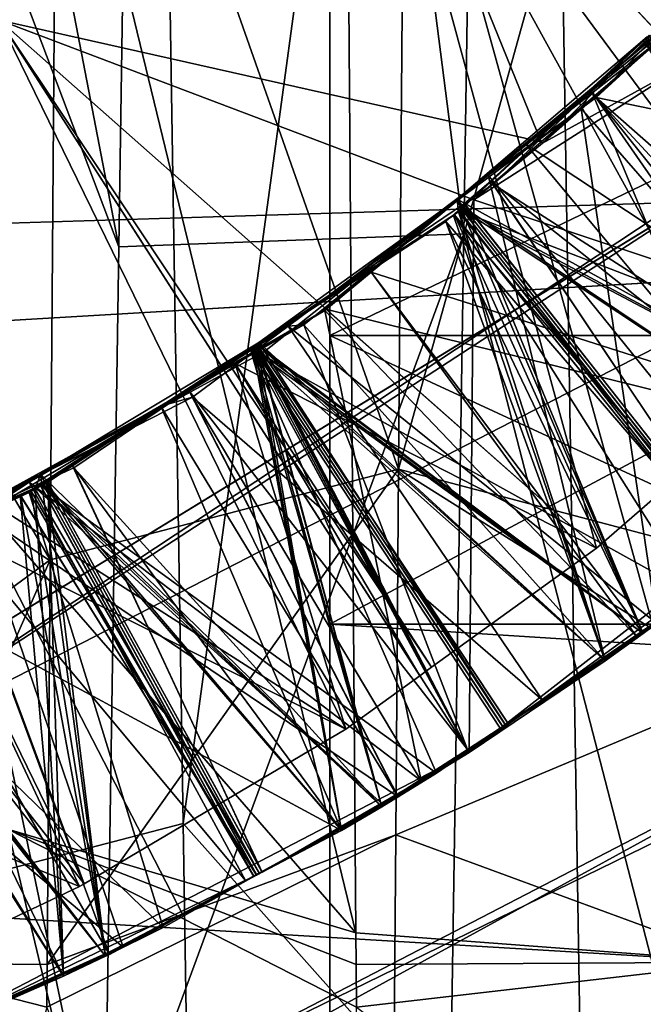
# Model space of a CAD drawing. Extents: x 0 to 200, y 18 to 95.
# Tile 146 of 256: x 73.822 to 74.18, y 45.399 to 45.965. Entities that reach past the tile are written whole.
import ezdxf

# ---------------------------------------------------------------- set-up
doc = ezdxf.new("R2010")
doc.units = 0

msp = doc.modelspace()

# ---------------------------------------------------------------- linework, layer by layer
for points in [[(72.999992, 48.667015, 259.75), (74.24707, 46.507015, 259.75), (72.999992, 45.787018, 259.75)], [(74.025002, 48.322166, 262.75), (73.810005, 48.489506, 262.75), (73.037193, 45.727478, 262.75)], [(74.206192, 48.118694, 262.75), (74.025002, 48.322166, 262.75), (73.037193, 45.727478, 262.75)], [(74.34758, 47.885811, 262.75), (74.206192, 48.118694, 262.75), (73.037193, 45.727478, 262.75)], [(74.444519, 47.631191, 262.75), (74.34758, 47.885811, 262.75), (73.037193, 45.727478, 262.75)], [(74.493797, 47.363239, 262.75), (74.444519, 47.631191, 262.75), (73.037193, 45.727478, 262.75)], [(73.307823, 45.758942, 262.75), (74.493797, 47.363239, 262.75), (73.037193, 45.727478, 262.75)], [(73.568283, 45.838833, 262.75), (74.493797, 47.363239, 262.75), (73.307823, 45.758942, 262.75)], [(73.810005, 45.964527, 262.75), (74.493797, 47.363239, 262.75), (73.568283, 45.838833, 262.75)], [(74.025002, 46.131866, 262.75), (74.493797, 47.363239, 262.75), (73.810005, 45.964527, 262.75)], [(73.611626, 46.329369, 56.46497), (73.888115, 47.230297, 55.959873), (73.625626, 45.427319, 56.278259)], [(73.888115, 47.230297, 55.959873), (73.915764, 45.502892, 55.818264), (73.625626, 45.427319, 56.278259)], [(73.888115, 47.230297, 55.959873), (74.117706, 46.985668, 55.970654), (73.915764, 45.502892, 55.818264)], [(91.499992, 43.477016, 264.504822), (33.5, 47.227016, 263.5), (33.5, 43.477016, 264.504822)], [(91.499992, 47.227016, 263.5), (33.5, 47.227016, 263.5), (91.499992, 43.477016, 264.504822)], [(91.499992, 47.227016, 278.5), (91.499992, 43.477016, 277.495178), (33.5, 43.477016, 277.495178)], [(33.5, 47.227016, 278.5), (91.499992, 47.227016, 278.5), (33.5, 43.477016, 277.495178)], [(118.275154, 47.227016, 282.913177), (34.499989, 47.227016, 282.913177), (34.840733, 44.638824, 282.572418)], [(117.93441, 44.638824, 282.572418), (118.275154, 47.227016, 282.913177), (34.840733, 44.638824, 282.572418)], [(98.275146, 47.227016, 262.913177), (98.615891, 44.638824, 263.253906), (54.159252, 44.638824, 263.253906)], [(54.499992, 47.227016, 262.913177), (98.275146, 47.227016, 262.913177), (54.159252, 44.638824, 263.253906)], [(59.876041, 45.735664, 34.147179), (77.999992, 47.227016, 34), (77.999992, 43.96973, 34.450539)], [(59.999084, 47.070038, 34.001026), (77.999992, 47.227016, 34), (59.876041, 45.735664, 34.147179)], [(77.999992, 47.227016, 58), (59.879162, 45.749619, 57.857403), (77.999992, 43.96973, 57.549461)], [(77.999992, 47.227016, 58), (59.999996, 47.227016, 57.999981), (59.879162, 45.749619, 57.857403)], [(122.799995, 44.077702, 284.641174), (66.999992, 47.227016, 285), (66.999992, 44.077702, 284.641174)], [(122.799995, 47.227016, 285), (66.999992, 47.227016, 285), (122.799995, 44.077702, 284.641174)], [(68.999992, 47.227016, 262.75), (76.999992, 43.102016, 263.855286), (68.999992, 43.102016, 263.855286)], [(68.999992, 47.227016, 262.75), (76.999992, 47.227016, 262.75), (76.999992, 43.102016, 263.855286)], [(76.999992, 47.227016, 279.25), (68.999992, 47.227016, 279.25), (68.999992, 43.102016, 278.144714)], [(76.999992, 43.102016, 278.144714), (76.999992, 47.227016, 279.25), (68.999992, 43.102016, 278.144714)], [(69.499992, 47.227016, 281.899994), (74.999992, 47.227016, 281.899994), (69.499992, 44.268314, 281.490784)], [(74.999992, 47.227016, 281.899994), (74.999992, 44.326035, 281.237854), (69.499992, 44.268314, 281.490784)], [(73.611252, 47.222652, 36.000145), (73.600853, 46.569599, 36.021633), (73.878746, 45.834248, 35.635628)], [(73.89994, 47.223728, 35.519173), (73.611252, 47.222652, 36.000145), (73.878746, 45.834248, 35.635628)], [(74.076797, 45.841747, 35.658878), (73.89994, 47.223728, 35.519173), (73.878746, 45.834248, 35.635628)], [(74.089874, 46.691837, 35.515488), (73.89994, 47.223728, 35.519173), (74.076797, 45.841747, 35.658878)], [(76.999992, 45.617519, 37.90852), (73.999992, 47.227016, 37.75), (73.999992, 45.617519, 37.90852)], [(73.999992, 47.227016, 38.599998), (73.999992, 45.783348, 38.742188), (73.999992, 45.617519, 37.90852)], [(73.999992, 47.227016, 37.75), (73.999992, 47.227016, 38.599998), (73.999992, 45.617519, 37.90852)], [(76.999992, 47.227016, 37.75), (73.999992, 47.227016, 37.75), (76.999992, 45.617519, 37.90852)], [(76.999992, 47.227016, 54.25), (76.999992, 45.617519, 54.09148), (73.999992, 45.617519, 54.09148)], [(73.999992, 47.227016, 54.25), (76.999992, 47.227016, 54.25), (73.999992, 45.617519, 54.09148)], [(73.999992, 45.783348, 53.257812), (73.999992, 47.227016, 54.25), (73.999992, 45.617519, 54.09148)], [(73.999992, 47.227016, 38.599998), (76.999992, 45.783348, 38.742188), (73.999992, 45.783348, 38.742188)], [(73.999992, 47.227016, 38.599998), (76.999992, 47.227016, 38.599998), (76.999992, 45.783348, 38.742188)], [(73.999992, 47.227016, 53.400002), (73.999992, 47.227016, 54.25), (73.999992, 45.783348, 53.257812)], [(76.999992, 45.783348, 53.257812), (76.999992, 47.227016, 53.400002), (73.999992, 45.783348, 53.257812)], [(76.999992, 47.227016, 53.400002), (73.999992, 47.227016, 53.400002), (73.999992, 45.783348, 53.257812)], [(74.356216, 47.227016, 35.943783), (74.089874, 46.691837, 35.515488), (74.332108, 44.853378, 36.252735)], [(73.915764, 45.502892, 55.818264), (74.117706, 46.985668, 55.970654), (74.14576, 45.244129, 55.764816)], [(74.117706, 46.985668, 55.970654), (74.403839, 46.971767, 56.4799), (74.431816, 45.141991, 56.280914)], [(74.14576, 45.244129, 55.764816), (74.117706, 46.985668, 55.970654), (74.431816, 45.141991, 56.280914)], [(74.089874, 46.691837, 35.515488), (74.076797, 45.841747, 35.658878), (74.332108, 44.853378, 36.252735)], [(74.219475, 46.571228, 56.472099), (74.008644, 46.262394, 56.455597), (74.230003, 45.949013, 56.421932)], [(73.857658, 44.487495, 35.93169), (73.600853, 46.569599, 36.021633), (73.562668, 44.217487, 36.463612)], [(73.870308, 45.281002, 35.681995), (73.600853, 46.569599, 36.021633), (73.857658, 44.487495, 35.93169)], [(73.878746, 45.834248, 35.635628), (73.600853, 46.569599, 36.021633), (73.870308, 45.281002, 35.681995)], [(74.24707, 46.507015, 257.75), (74.206192, 46.335335, 257.75), (72.999992, 45.787018, 257.75)], [(72.999992, 45.787018, 259.75), (74.24707, 46.507015, 257.75), (72.999992, 45.787018, 257.75)], [(74.24707, 46.507015, 259.75), (74.24707, 46.507015, 257.75), (72.999992, 45.787018, 259.75)], [(73.844009, 46.262394, 35.544403), (74.045654, 46.497833, 35.896496), (74.039421, 45.706539, 35.97422)], [(74.045654, 46.497833, 35.896496), (74.245415, 46.447762, 35.528957), (74.039421, 45.706539, 35.97422)], [(73.745415, 46.447762, 35.528957), (73.844009, 46.262394, 35.544403), (73.740646, 45.823284, 35.601627)], [(74.039421, 45.706539, 35.97422), (74.245415, 46.447762, 35.528957), (74.239349, 45.653656, 35.621368)], [(74.206192, 46.335335, 257.75), (74.025002, 46.131866, 257.75), (72.999992, 45.787018, 257.75)], [(74.008705, 46.2551, 56.454617), (73.808777, 46.289265, 56.083549), (74.014938, 45.440105, 56.345108)], [(73.808777, 46.289265, 56.083549), (73.813629, 45.671608, 56.033623), (74.014938, 45.440105, 56.345108)], [(73.740646, 45.823284, 35.601627), (73.844009, 46.262394, 35.544403), (73.839348, 45.654343, 35.626106)], [(73.844009, 46.262394, 35.544403), (74.039421, 45.706539, 35.97422), (73.839348, 45.654343, 35.626106)], [(74.008644, 46.262394, 56.455597), (74.008705, 46.2551, 56.454617), (74.230003, 45.949013, 56.421932)], [(74.008705, 46.2551, 56.454617), (74.014938, 45.440105, 56.345108), (74.238991, 45.423164, 56.335136)], [(74.230904, 45.896538, 56.413273), (74.008705, 46.2551, 56.454617), (74.238991, 45.423164, 56.335136)], [(74.230003, 45.949013, 56.421932), (74.008705, 46.2551, 56.454617), (74.230904, 45.896538, 56.413273)], [(74.025002, 46.131866, 257.75), (73.810005, 45.964527, 257.75), (72.999992, 45.787018, 257.75)], [(74.025002, 46.131866, 262.75), (73.810005, 45.964527, 262.75), (74.153091, 45.66111, 262.305359)], [(73.810005, 45.964527, 257.75), (74.025002, 46.131866, 257.75), (74.121315, 45.894703, 257.992737)], [(74.2416, 45.738224, 262.309631), (74.025002, 46.131866, 262.75), (74.153091, 45.66111, 262.305359)], [(74.286705, 45.777523, 262.311798), (74.025002, 46.131866, 262.75), (74.2416, 45.738224, 262.309631)], [(74.321976, 45.814438, 262.31366), (74.025002, 46.131866, 262.75), (74.286705, 45.777523, 262.311798)], [(74.406464, 45.902847, 262.318115), (74.025002, 46.131866, 262.75), (74.321976, 45.814438, 262.31366)], [(74.025002, 46.131866, 257.75), (74.190872, 45.954651, 257.992737), (74.121315, 45.894703, 257.992737)], [(74.408928, 45.905437, 262.318237), (74.025002, 46.131866, 262.75), (74.406464, 45.902847, 262.318115)], [(74.518753, 46.043762, 262.324707), (74.025002, 46.131866, 262.75), (74.408928, 45.905437, 262.318237)], [(74.025002, 46.131866, 257.75), (74.323975, 46.104122, 257.992737), (74.190872, 45.954651, 257.992737)], [(74.152916, 45.920185, 261.498596), (74.290459, 46.063721, 261.511322), (74.457306, 45.857296, 261.657654)], [(74.209335, 45.971809, 261.331329), (74.290459, 46.063721, 261.511322), (74.152916, 45.920185, 261.498596)], [(74.112076, 45.893608, 262.195496), (74.221603, 45.984715, 262.20462), (74.286705, 45.777523, 262.311798)], [(74.201271, 45.967449, 262.030762), (74.221603, 45.984715, 262.20462), (74.112076, 45.893608, 262.195496)], [(74.190872, 45.954651, 257.992737), (74.215424, 45.986938, 258.004425), (74.122078, 45.89381, 257.996002)], [(74.215424, 45.986938, 258.004425), (74.205139, 45.939671, 258.014343), (74.122078, 45.89381, 257.996002)], [(74.209335, 45.971809, 261.331329), (74.150116, 45.923645, 261.326447), (74.300194, 45.707317, 261.176361)], [(74.150116, 45.923645, 261.326447), (74.209335, 45.971809, 261.331329), (74.152916, 45.920185, 261.498596)], [(74.201271, 45.967449, 262.030762), (74.023621, 45.819759, 262.015991), (74.320221, 45.725159, 261.877777)], [(74.201271, 45.967449, 262.030762), (74.112076, 45.893608, 262.195496), (74.023621, 45.819759, 262.015991)], [(73.810005, 45.964527, 262.75), (73.568283, 45.838833, 262.75), (74.009163, 45.55719, 262.29892)], [(73.810005, 45.964527, 257.75), (74.080009, 45.543697, 258.25), (73.757713, 45.37611, 258.25)], [(73.810005, 45.964527, 257.75), (74.082619, 45.861359, 257.992737), (74.080009, 45.543697, 258.25)], [(74.05159, 45.587822, 262.300812), (73.810005, 45.964527, 262.75), (74.009163, 45.55719, 262.29892)], [(74.058311, 45.59267, 262.301117), (73.810005, 45.964527, 262.75), (74.05159, 45.587822, 262.300812)], [(74.153091, 45.66111, 262.305359), (73.810005, 45.964527, 262.75), (74.058311, 45.59267, 262.301117)], [(73.810005, 45.964527, 257.75), (74.121315, 45.894703, 257.992737), (74.082619, 45.861359, 257.992737)], [(74.182198, 45.954937, 259.229492), (74.073135, 45.861641, 259.392273), (74.076683, 45.857105, 259.220245)], [(74.182198, 45.954937, 259.229492), (74.186073, 45.950817, 259.401459), (74.073135, 45.861641, 259.392273)], [(74.182198, 45.954937, 259.229492), (74.076683, 45.857105, 259.220245), (74.300194, 45.707317, 259.076355)], [(74.18338, 45.955952, 258.529572), (74.092331, 45.871956, 258.521637), (74.300194, 45.707317, 258.376373)], [(74.18338, 45.955952, 258.529572), (74.183365, 45.955822, 258.701569), (74.092331, 45.871956, 258.521637)], [(74.092331, 45.871956, 258.521637), (74.183365, 45.955822, 258.701569), (74.093788, 45.870373, 258.693634)], [(74.093788, 45.870373, 258.693634), (74.183365, 45.955822, 258.701569), (74.320465, 45.724899, 258.846924)], [(74.121315, 45.894703, 257.992737), (74.190872, 45.954651, 257.992737), (74.122078, 45.89381, 257.996002)], [(74.073135, 45.861641, 259.392273), (74.186073, 45.950817, 259.401459), (74.320465, 45.724899, 259.546936)], [(74.074249, 45.855213, 260.792084), (74.179955, 45.952866, 260.80127), (74.320465, 45.724899, 260.94693)], [(74.179955, 45.952866, 260.80127), (74.074249, 45.855213, 260.792084), (74.074265, 45.855194, 260.620056)], [(74.179962, 45.95285, 260.629272), (74.179955, 45.952866, 260.80127), (74.074265, 45.855194, 260.620056)], [(74.179962, 45.95285, 260.629272), (74.074265, 45.855194, 260.620056), (74.347939, 45.749504, 260.479919)], [(74.075157, 45.856506, 260.092163), (74.182152, 45.95282, 260.101379), (74.320465, 45.724899, 260.246918)], [(74.182152, 45.95282, 260.101379), (74.075157, 45.856506, 260.092163), (74.075195, 45.856453, 259.920166)], [(74.181114, 45.953869, 259.929382), (74.075195, 45.856453, 259.920166), (74.300194, 45.707317, 259.776367)], [(74.181114, 45.953869, 259.929382), (74.182152, 45.95282, 260.101379), (74.075195, 45.856453, 259.920166)], [(74.082619, 45.861359, 257.992737), (74.205139, 45.939671, 258.014343), (74.366676, 45.766815, 258.25)], [(74.122078, 45.89381, 257.996002), (74.205139, 45.939671, 258.014343), (74.082619, 45.861359, 257.992737)], [(74.150116, 45.923645, 261.326447), (74.090797, 45.875401, 261.321564), (74.254982, 45.672039, 261.173157)], [(74.150116, 45.923645, 261.326447), (74.144241, 45.913742, 261.497894), (74.090797, 45.875401, 261.321564)], [(74.150116, 45.923645, 261.326447), (74.152916, 45.920185, 261.498596), (74.144241, 45.913742, 261.497894)], [(74.144241, 45.913742, 261.497894), (74.152916, 45.920185, 261.498596), (74.313385, 45.719494, 261.646545)], [(74.300194, 45.707317, 261.176361), (74.150116, 45.923645, 261.326447), (74.254982, 45.672039, 261.173157)], [(74.152916, 45.920185, 261.498596), (74.327667, 45.731064, 261.647552), (74.313385, 45.719494, 261.646545)], [(74.152916, 45.920185, 261.498596), (74.346748, 45.749641, 261.649048), (74.327667, 45.731064, 261.647552)], [(74.152916, 45.920185, 261.498596), (74.457306, 45.857296, 261.657654), (74.346748, 45.749641, 261.649048)], [(73.975929, 45.788754, 261.484467), (74.144241, 45.913742, 261.497894), (74.187798, 45.617741, 261.637543)], [(74.090797, 45.875401, 261.321564), (74.144241, 45.913742, 261.497894), (73.975929, 45.788754, 261.484467)], [(74.144241, 45.913742, 261.497894), (74.313385, 45.719494, 261.646545), (74.187798, 45.617741, 261.637543)], [(73.997597, 45.798382, 262.185974), (74.112076, 45.893608, 262.195496), (74.2416, 45.738224, 262.309631)], [(74.023621, 45.819759, 262.015991), (74.112076, 45.893608, 262.195496), (73.997597, 45.798382, 262.185974)], [(74.121315, 45.894703, 257.992737), (74.122078, 45.89381, 257.996002), (74.082619, 45.861359, 257.992737)], [(74.112076, 45.893608, 262.195496), (74.286705, 45.777523, 262.311798), (74.2416, 45.738224, 262.309631)], [(74.234207, 45.882538, 260.18454), (73.646118, 45.493519, 260.238708), (74.999992, 44.326035, 260.762146)], [(74.234207, 45.882538, 260.18454), (74.237709, 45.878529, 257.065826), (73.646118, 45.493519, 260.238708)], [(73.560524, 45.463825, 257.111481), (74.237709, 45.878529, 257.065826), (96.545555, 44.088249, 257.402344)], [(73.646118, 45.493519, 260.238708), (74.237709, 45.878529, 257.065826), (73.560524, 45.463825, 257.111481)], [(73.985107, 45.789433, 261.312836), (74.090797, 45.875401, 261.321564), (73.975929, 45.788754, 261.484467)], [(74.090797, 45.875401, 261.321564), (73.985107, 45.789433, 261.312836), (74.158112, 45.596443, 261.166321)], [(74.254982, 45.672039, 261.173157), (74.090797, 45.875401, 261.321564), (74.158112, 45.596443, 261.166321)], [(74.092331, 45.871956, 258.521637), (74.077202, 45.859138, 258.692352), (74.077599, 45.858368, 258.520355)], [(74.092331, 45.871956, 258.521637), (74.093788, 45.870373, 258.693634), (74.077202, 45.859138, 258.692352)], [(74.077202, 45.859138, 258.692352), (74.093788, 45.870373, 258.693634), (74.236061, 45.657188, 258.840912)], [(74.092331, 45.871956, 258.521637), (74.077599, 45.858368, 258.520355), (74.236038, 45.657249, 258.371826)], [(74.300194, 45.707317, 258.376373), (74.092331, 45.871956, 258.521637), (74.236038, 45.657249, 258.371826)], [(74.093788, 45.870373, 258.693634), (74.320465, 45.724899, 258.846924), (74.236061, 45.657188, 258.840912)], [(73.958008, 45.778427, 258.683167), (74.077202, 45.859138, 258.692352), (74.179878, 45.612125, 258.836884)], [(74.070976, 45.852257, 258.519775), (74.077202, 45.859138, 258.692352), (73.958008, 45.778427, 258.683167)], [(73.959122, 45.779228, 259.211243), (74.073135, 45.861641, 259.392273), (73.962402, 45.774216, 259.38324)], [(74.073799, 45.854427, 259.220001), (74.073135, 45.861641, 259.392273), (73.959122, 45.779228, 259.211243)], [(73.962402, 45.774216, 259.38324), (74.073135, 45.861641, 259.392273), (74.179878, 45.612125, 259.536896)], [(74.077599, 45.858368, 258.520355), (74.077202, 45.859138, 258.692352), (74.070976, 45.852257, 258.519775)], [(74.077599, 45.858368, 258.520355), (74.070976, 45.852257, 258.519775), (74.236038, 45.657249, 258.371826)], [(74.073135, 45.861641, 259.392273), (74.234688, 45.65609, 259.540802), (74.179878, 45.612125, 259.536896)], [(74.073135, 45.861641, 259.392273), (74.320465, 45.724899, 259.546936), (74.234688, 45.65609, 259.540802)], [(74.076683, 45.857105, 259.220245), (74.073135, 45.861641, 259.392273), (74.073799, 45.854427, 259.220001)], [(74.077202, 45.859138, 258.692352), (74.236061, 45.657188, 258.840912), (74.179878, 45.612125, 258.836884)], [(74.082619, 45.861359, 257.992737), (74.366676, 45.766815, 258.25), (74.080009, 45.543697, 258.25)], [(73.954185, 45.776039, 260.61087), (74.071472, 45.852654, 260.791809), (73.954201, 45.776016, 260.782867)], [(74.071487, 45.852634, 260.619812), (74.071472, 45.852654, 260.791809), (73.954185, 45.776039, 260.61087)], [(74.071487, 45.852634, 260.619812), (73.954185, 45.776039, 260.61087), (74.209457, 45.634155, 260.469879)], [(73.954201, 45.776016, 260.782867), (74.071472, 45.852654, 260.791809), (74.179878, 45.612125, 260.93689)], [(74.070976, 45.852257, 258.519775), (73.958008, 45.778427, 258.683167), (73.958305, 45.778118, 258.511139)], [(74.070976, 45.852257, 258.519775), (73.958305, 45.778118, 258.511139), (74.158112, 45.596443, 258.366333)], [(74.073799, 45.854427, 259.220001), (73.959122, 45.779228, 259.211243), (74.158112, 45.596443, 259.066315)], [(74.075195, 45.856453, 259.920166), (74.066544, 45.848927, 259.919434), (74.233253, 45.655083, 259.771637)], [(74.066544, 45.848927, 259.919434), (74.075195, 45.856453, 259.920166), (74.066612, 45.84882, 260.091431)], [(74.066612, 45.84882, 260.091431), (74.075157, 45.856506, 260.092163), (74.233307, 45.654984, 260.240692)], [(74.075195, 45.856453, 259.920166), (74.075157, 45.856506, 260.092163), (74.066612, 45.84882, 260.091431)], [(74.236038, 45.657249, 258.371826), (74.070976, 45.852257, 258.519775), (74.158112, 45.596443, 258.366333)], [(74.071472, 45.852654, 260.791809), (74.074249, 45.855213, 260.792084), (74.231934, 45.653877, 260.940613)], [(74.074249, 45.855213, 260.792084), (74.071472, 45.852654, 260.791809), (74.071487, 45.852634, 260.619812)], [(74.071472, 45.852654, 260.791809), (74.231934, 45.653877, 260.940613), (74.179878, 45.612125, 260.93689)], [(74.074265, 45.855194, 260.620056), (74.074249, 45.855213, 260.792084), (74.071487, 45.852634, 260.619812)], [(74.074265, 45.855194, 260.620056), (74.071487, 45.852634, 260.619812), (74.232391, 45.653259, 260.471527)], [(74.232391, 45.653259, 260.471527), (74.071487, 45.852634, 260.619812), (74.209457, 45.634155, 260.469879)], [(74.076683, 45.857105, 259.220245), (74.073799, 45.854427, 259.220001), (74.23465, 45.656174, 259.071747)], [(74.23465, 45.656174, 259.071747), (74.073799, 45.854427, 259.220001), (74.158112, 45.596443, 259.066315)], [(74.074249, 45.855213, 260.792084), (74.320465, 45.724899, 260.94693), (74.231934, 45.653877, 260.940613)], [(74.347939, 45.749504, 260.479919), (74.074265, 45.855194, 260.620056), (74.232391, 45.653259, 260.471527)], [(74.075157, 45.856506, 260.092163), (74.320465, 45.724899, 260.246918), (74.233307, 45.654984, 260.240692)], [(74.300194, 45.707317, 259.776367), (74.075195, 45.856453, 259.920166), (74.233253, 45.655083, 259.771637)], [(74.300194, 45.707317, 259.076355), (74.076683, 45.857105, 259.220245), (74.23465, 45.656174, 259.071747)], [(73.955536, 45.776848, 260.082947), (74.066612, 45.84882, 260.091431), (74.179878, 45.612125, 260.236877)], [(74.066612, 45.84882, 260.091431), (73.955536, 45.776848, 260.082947), (73.955772, 45.776421, 259.91095)], [(74.066544, 45.848927, 259.919434), (73.955772, 45.776421, 259.91095), (74.158112, 45.596443, 259.766327)], [(74.066544, 45.848927, 259.919434), (74.066612, 45.84882, 260.091431), (73.955772, 45.776421, 259.91095)], [(74.233253, 45.655083, 259.771637), (74.066544, 45.848927, 259.919434), (74.158112, 45.596443, 259.766327)], [(74.066612, 45.84882, 260.091431), (74.233307, 45.654984, 260.240692), (74.179878, 45.612125, 260.236877)], [(74.076797, 45.841747, 35.658878), (73.870308, 45.281002, 35.681995), (74.057701, 44.601864, 35.868015)], [(74.076797, 45.841747, 35.658878), (73.878746, 45.834248, 35.635628), (73.870308, 45.281002, 35.681995)], [(74.332108, 44.853378, 36.252735), (74.076797, 45.841747, 35.658878), (74.057701, 44.601864, 35.868015)], [(73.85614, 45.466652, 262.29248), (73.568283, 45.838833, 262.75), (73.742615, 45.412758, 262.287964)], [(73.85881, 45.468239, 262.292603), (73.568283, 45.838833, 262.75), (73.85614, 45.466652, 262.29248)], [(74.009163, 45.55719, 262.29892), (73.568283, 45.838833, 262.75), (73.85881, 45.468239, 262.292603)], [(73.740646, 45.823284, 35.601627), (73.839348, 45.654343, 35.626106), (73.7388, 45.580887, 35.629837)], [(74.023621, 45.819759, 262.015991), (73.997025, 45.797649, 262.013763), (74.176392, 45.610062, 261.867523)], [(74.023621, 45.819759, 262.015991), (73.997597, 45.798382, 262.185974), (73.997025, 45.797649, 262.013763)], [(74.179665, 45.612244, 261.867737), (74.023621, 45.819759, 262.015991), (74.176392, 45.610062, 261.867523)], [(74.320221, 45.725159, 261.877777), (74.023621, 45.819759, 262.015991), (74.179665, 45.612244, 261.867737)], [(73.997025, 45.797649, 262.013763), (73.827301, 45.699139, 262.00119), (74.052307, 45.527416, 261.859222)], [(73.997025, 45.797649, 262.013763), (73.945511, 45.767227, 262.182068), (73.827301, 45.699139, 262.00119)], [(73.945511, 45.767227, 262.182068), (73.997597, 45.798382, 262.185974), (74.153091, 45.66111, 262.305359)], [(73.997025, 45.797649, 262.013763), (73.997597, 45.798382, 262.185974), (73.945511, 45.767227, 262.182068)], [(74.176392, 45.610062, 261.867523), (73.997025, 45.797649, 262.013763), (74.052307, 45.527416, 261.859222)], [(73.997597, 45.798382, 262.185974), (74.2416, 45.738224, 262.309631), (74.153091, 45.66111, 262.305359)], [(73.985107, 45.789433, 261.312836), (73.9189, 45.75177, 261.307953), (74.078911, 45.545399, 261.161072)], [(73.985107, 45.789433, 261.312836), (73.975929, 45.788754, 261.484467), (73.9189, 45.75177, 261.307953)], [(73.9189, 45.75177, 261.307953), (73.975929, 45.788754, 261.484467), (73.921043, 45.747993, 261.480103)], [(73.921043, 45.747993, 261.480103), (73.975929, 45.788754, 261.484467), (74.122108, 45.573738, 261.633118)], [(73.975929, 45.788754, 261.484467), (74.187798, 45.617741, 261.637543), (74.122108, 45.573738, 261.633118)], [(74.158112, 45.596443, 261.166321), (73.985107, 45.789433, 261.312836), (74.078911, 45.545399, 261.161072)], [(73.959122, 45.779228, 259.211243), (73.956764, 45.777691, 259.21106), (74.1008, 45.559505, 259.062531)], [(73.956764, 45.777691, 259.21106), (73.959122, 45.779228, 259.211243), (73.959953, 45.772869, 259.383057)], [(74.158112, 45.596443, 259.066315), (73.959122, 45.779228, 259.211243), (74.1008, 45.559505, 259.062531)], [(73.959122, 45.779228, 259.211243), (73.962402, 45.774216, 259.38324), (73.959953, 45.772869, 259.383057)], [(73.999992, 45.783348, 38.742188), (73.999992, 44.395157, 39.163292), (73.999992, 44.069878, 38.377995)], [(73.999992, 45.617519, 37.90852), (73.999992, 45.783348, 38.742188), (73.999992, 44.069878, 38.377995)], [(73.999992, 45.783348, 38.742188), (76.999992, 44.395157, 39.163292), (73.999992, 44.395157, 39.163292)], [(73.999992, 45.783348, 38.742188), (76.999992, 45.783348, 38.742188), (76.999992, 44.395157, 39.163292)], [(73.999992, 45.783348, 53.257812), (73.999992, 45.617519, 54.09148), (73.999992, 44.395157, 52.836708)], [(76.999992, 44.395157, 52.836708), (76.999992, 45.783348, 53.257812), (73.999992, 44.395157, 52.836708)], [(76.999992, 45.783348, 53.257812), (73.999992, 45.783348, 53.257812), (73.999992, 44.395157, 52.836708)], [(73.954185, 45.776039, 260.61087), (73.833694, 45.697365, 260.601654), (74.061157, 45.531746, 260.459839)], [(73.954185, 45.776039, 260.61087), (73.954201, 45.776016, 260.782867), (73.833694, 45.697365, 260.601654)], [(73.833694, 45.697365, 260.601654), (73.954201, 45.776016, 260.782867), (73.833748, 45.697292, 260.773651)], [(73.833748, 45.697292, 260.773651), (73.954201, 45.776016, 260.782867), (74.029716, 45.512466, 260.926849)], [(73.956764, 45.777691, 259.21106), (73.833794, 45.703655, 259.37384), (73.836418, 45.698772, 259.201843)], [(73.956764, 45.777691, 259.21106), (73.959953, 45.772869, 259.383057), (73.833794, 45.703655, 259.37384)], [(73.834732, 45.698582, 260.073761), (73.955536, 45.776848, 260.082947), (74.029716, 45.512466, 260.226837)], [(73.955772, 45.776421, 259.91095), (73.955536, 45.776848, 260.082947), (73.834732, 45.698582, 260.073761)], [(73.955772, 45.776421, 259.91095), (73.834732, 45.698582, 260.073761), (73.835365, 45.697601, 259.901733)], [(73.955772, 45.776421, 259.91095), (73.835365, 45.697601, 259.901733), (74.006615, 45.498806, 259.756287)], [(73.956764, 45.777691, 259.21106), (73.836418, 45.698772, 259.201843), (74.006615, 45.498806, 259.056274)], [(73.852272, 45.708347, 258.503021), (73.958008, 45.778427, 258.683167), (73.852966, 45.707298, 258.675049)], [(73.958305, 45.778118, 258.511139), (73.958008, 45.778427, 258.683167), (73.852272, 45.708347, 258.503021)], [(73.958305, 45.778118, 258.511139), (73.852272, 45.708347, 258.503021), (74.006615, 45.498806, 258.356293)], [(73.852966, 45.707298, 258.675049), (73.958008, 45.778427, 258.683167), (74.029716, 45.512466, 258.826843)], [(74.079506, 45.544422, 260.46106), (73.954185, 45.776039, 260.61087), (74.061157, 45.531746, 260.459839)], [(74.09803, 45.557209, 260.462311), (73.954185, 45.776039, 260.61087), (74.079506, 45.544422, 260.46106)], [(74.209457, 45.634155, 260.469879), (73.954185, 45.776039, 260.61087), (74.09803, 45.557209, 260.462311)], [(73.954201, 45.776016, 260.782867), (74.079025, 45.545189, 260.930145), (74.029716, 45.512466, 260.926849)], [(73.954201, 45.776016, 260.782867), (74.097786, 45.55764, 260.931396), (74.079025, 45.545189, 260.930145)], [(73.954201, 45.776016, 260.782867), (74.179878, 45.612125, 260.93689), (74.097786, 45.55764, 260.931396)], [(73.955536, 45.776848, 260.082947), (74.079025, 45.545189, 260.230133), (74.029716, 45.512466, 260.226837)], [(73.955536, 45.776848, 260.082947), (74.099258, 45.558617, 260.231506), (74.079025, 45.545189, 260.230133)], [(73.955536, 45.776848, 260.082947), (74.179878, 45.612125, 260.236877), (74.099258, 45.558617, 260.231506)], [(74.078911, 45.545399, 259.761078), (73.955772, 45.776421, 259.91095), (74.006615, 45.498806, 259.756287)], [(74.099327, 45.558556, 259.762421), (73.955772, 45.776421, 259.91095), (74.078911, 45.545399, 259.761078)], [(74.158112, 45.596443, 259.766327), (73.955772, 45.776421, 259.91095), (74.099327, 45.558556, 259.762421)], [(74.078911, 45.545399, 259.061066), (73.956764, 45.777691, 259.21106), (74.006615, 45.498806, 259.056274)], [(74.1008, 45.559505, 259.062531), (73.956764, 45.777691, 259.21106), (74.078911, 45.545399, 259.061066)], [(73.958008, 45.778427, 258.683167), (74.079025, 45.545189, 258.830139), (74.029716, 45.512466, 258.826843)], [(73.958008, 45.778427, 258.683167), (74.10218, 45.560558, 258.831696), (74.079025, 45.545189, 258.830139)], [(73.958008, 45.778427, 258.683167), (74.179878, 45.612125, 258.836884), (74.10218, 45.560558, 258.831696)], [(74.078911, 45.545399, 258.361084), (73.958305, 45.778118, 258.511139), (74.006615, 45.498806, 258.356293)], [(74.102272, 45.560455, 258.36264), (73.958305, 45.778118, 258.511139), (74.078911, 45.545399, 258.361084)], [(74.158112, 45.596443, 258.366333), (73.958305, 45.778118, 258.511139), (74.102272, 45.560455, 258.36264)], [(73.959953, 45.772869, 259.383057), (73.962402, 45.774216, 259.38324), (74.100716, 45.559589, 259.531586)], [(73.962402, 45.774216, 259.38324), (74.179878, 45.612125, 259.536896), (74.100716, 45.559589, 259.531586)], [(73.833794, 45.703655, 259.37384), (73.959953, 45.772869, 259.383057), (74.029716, 45.512466, 259.526855)], [(73.959953, 45.772869, 259.383057), (74.079025, 45.545189, 259.530151), (74.029716, 45.512466, 259.526855)], [(73.959953, 45.772869, 259.383057), (74.100716, 45.559589, 259.531586), (74.079025, 45.545189, 259.530151)], [(73.78376, 45.670483, 262.170013), (73.945511, 45.767227, 262.182068), (74.009163, 45.55719, 262.29892)], [(73.827301, 45.699139, 262.00119), (73.945511, 45.767227, 262.182068), (73.78376, 45.670483, 262.170013)], [(73.945511, 45.767227, 262.182068), (74.05159, 45.587822, 262.300812), (74.009163, 45.55719, 262.29892)], [(73.945511, 45.767227, 262.182068), (74.058311, 45.59267, 262.301117), (74.05159, 45.587822, 262.300812)], [(73.945511, 45.767227, 262.182068), (74.153091, 45.66111, 262.305359), (74.058311, 45.59267, 262.301117)], [(74.366676, 45.766815, 258.25), (74.236038, 45.657249, 258.371826), (74.080009, 45.543697, 258.25)], [(73.9189, 45.75177, 261.307953), (73.902908, 45.742672, 261.306763), (74.038498, 45.519352, 261.158417)], [(73.9189, 45.75177, 261.307953), (73.921043, 45.747993, 261.480103), (73.902908, 45.742672, 261.306763)], [(74.078911, 45.545399, 261.161072), (73.9189, 45.75177, 261.307953), (74.038498, 45.519352, 261.158417)], [(59.879162, 45.749619, 57.857403), (59.812286, 44.932037, 57.7785), (77.999992, 43.96973, 57.549461)], [(73.795448, 45.683624, 261.471069), (73.921043, 45.747993, 261.480103), (74.039215, 45.518211, 261.627563)], [(73.902908, 45.742672, 261.306763), (73.921043, 45.747993, 261.480103), (73.795448, 45.683624, 261.471069)], [(73.921043, 45.747993, 261.480103), (74.052498, 45.527107, 261.628448), (74.039215, 45.518211, 261.627563)], [(73.921043, 45.747993, 261.480103), (74.122108, 45.573738, 261.633118), (74.052498, 45.527107, 261.628448)], [(73.902908, 45.742672, 261.306763), (73.733742, 45.646431, 261.294342), (74.006615, 45.498806, 261.156281)], [(73.902908, 45.742672, 261.306763), (73.795448, 45.683624, 261.471069), (73.733742, 45.646431, 261.294342)], [(74.038498, 45.519352, 261.158417), (73.902908, 45.742672, 261.306763), (74.006615, 45.498806, 261.156281)], [(59.788197, 44.782951, 34.25153), (59.876041, 45.735664, 34.147179), (77.999992, 43.96973, 34.450539)], [(74.313385, 45.719494, 261.646545), (74.320221, 45.725159, 261.877777), (74.179665, 45.612244, 261.867737)], [(74.187798, 45.617741, 261.637543), (74.313385, 45.719494, 261.646545), (74.179665, 45.612244, 261.867737)], [(73.852272, 45.708347, 258.503021), (73.837524, 45.700264, 258.67395), (73.838089, 45.69902, 258.501953)], [(73.852272, 45.708347, 258.503021), (73.852966, 45.707298, 258.675049), (73.837524, 45.700264, 258.67395)], [(73.837524, 45.700264, 258.67395), (73.852966, 45.707298, 258.675049), (73.960854, 45.475227, 258.822479)], [(74.039421, 45.706539, 35.97422), (74.037766, 45.496475, 35.994854), (73.837578, 45.421894, 35.657341)], [(73.839348, 45.654343, 35.626106), (74.039421, 45.706539, 35.97422), (73.837578, 45.421894, 35.657341)], [(73.852272, 45.708347, 258.503021), (73.838089, 45.69902, 258.501953), (73.961037, 45.474937, 258.353424)], [(74.006615, 45.498806, 258.356293), (73.852272, 45.708347, 258.503021), (73.961037, 45.474937, 258.353424)], [(73.852966, 45.707298, 258.675049), (74.029716, 45.512466, 258.826843), (73.960854, 45.475227, 258.822479)], [(74.039421, 45.706539, 35.97422), (74.2388, 45.580887, 35.629837), (74.037766, 45.496475, 35.994854)], [(74.039421, 45.706539, 35.97422), (74.239349, 45.653656, 35.621368), (74.2388, 45.580887, 35.629837)], [(73.704964, 45.639919, 259.192627), (73.833794, 45.703655, 259.37384), (73.707413, 45.634327, 259.364624)], [(73.830757, 45.695057, 259.201416), (73.833794, 45.703655, 259.37384), (73.704964, 45.639919, 259.192627)], [(73.706551, 45.640568, 258.664734), (73.837524, 45.700264, 258.67395), (73.871185, 45.426731, 258.816803)], [(73.838089, 45.69902, 258.501953), (73.837524, 45.700264, 258.67395), (73.706551, 45.640568, 258.664734)], [(73.707413, 45.634327, 259.364624), (73.833794, 45.703655, 259.37384), (73.871185, 45.426731, 259.516815)], [(73.836418, 45.698772, 259.201843), (73.833794, 45.703655, 259.37384), (73.830757, 45.695057, 259.201416)], [(73.833794, 45.703655, 259.37384), (73.959297, 45.474384, 259.522369), (73.871185, 45.426731, 259.516815)], [(73.833794, 45.703655, 259.37384), (74.029716, 45.512466, 259.526855), (73.959297, 45.474384, 259.522369)], [(73.837524, 45.700264, 258.67395), (73.960854, 45.475227, 258.822479), (73.871185, 45.426731, 258.816803)], [(73.702415, 45.638767, 260.764435), (73.828423, 45.69381, 260.773224), (73.871185, 45.426731, 260.916809)], [(73.827225, 45.693138, 260.601135), (73.828423, 45.69381, 260.773224), (73.702415, 45.638767, 260.764435)], [(73.830757, 45.695057, 259.201416), (73.704964, 45.639919, 259.192627), (73.846954, 45.415203, 259.046234)], [(73.706596, 45.640621, 258.492737), (73.838089, 45.69902, 258.501953), (73.706551, 45.640568, 258.664734)], [(73.838089, 45.69902, 258.501953), (73.706596, 45.640621, 258.492737), (73.846954, 45.415203, 258.346252)], [(73.827301, 45.699139, 262.00119), (73.782303, 45.673023, 261.997864), (73.951546, 45.470089, 261.852753)], [(73.782303, 45.673023, 261.997864), (73.827301, 45.699139, 262.00119), (73.78376, 45.670483, 262.170013)], [(73.835365, 45.697601, 259.901733), (73.822174, 45.691761, 259.900818), (73.957916, 45.473305, 259.753235)], [(73.822174, 45.691761, 259.900818), (73.835365, 45.697601, 259.901733), (73.822624, 45.690739, 260.072815)], [(73.822624, 45.690739, 260.072815), (73.834732, 45.698582, 260.073761), (73.957756, 45.473553, 260.22229)], [(73.835365, 45.697601, 259.901733), (73.834732, 45.698582, 260.073761), (73.822624, 45.690739, 260.072815)], [(73.833694, 45.697365, 260.601654), (73.827225, 45.693138, 260.601135), (73.956284, 45.472504, 260.453125)], [(73.833694, 45.697365, 260.601654), (73.833748, 45.697292, 260.773651), (73.827225, 45.693138, 260.601135)], [(73.827225, 45.693138, 260.601135), (73.833748, 45.697292, 260.773651), (73.828423, 45.69381, 260.773224)], [(74.03093, 45.51318, 261.857788), (73.827301, 45.699139, 262.00119), (73.951546, 45.470089, 261.852753)], [(74.052307, 45.527416, 261.859222), (73.827301, 45.699139, 262.00119), (74.03093, 45.51318, 261.857788)], [(73.828423, 45.69381, 260.773224), (73.833748, 45.697292, 260.773651), (73.956215, 45.472713, 260.92218)], [(73.828423, 45.69381, 260.773224), (73.956215, 45.472713, 260.92218), (73.871185, 45.426731, 260.916809)], [(73.836418, 45.698772, 259.201843), (73.830757, 45.695057, 259.201416), (73.959473, 45.474117, 259.053314)], [(73.959473, 45.474117, 259.053314), (73.830757, 45.695057, 259.201416), (73.846954, 45.415203, 259.046234)], [(74.061157, 45.531746, 260.459839), (73.833694, 45.697365, 260.601654), (73.956284, 45.472504, 260.453125)], [(73.833748, 45.697292, 260.773651), (74.029716, 45.512466, 260.926849), (73.956215, 45.472713, 260.92218)], [(73.834732, 45.698582, 260.073761), (74.029716, 45.512466, 260.226837), (73.957756, 45.473553, 260.22229)], [(74.006615, 45.498806, 259.756287), (73.835365, 45.697601, 259.901733), (73.957916, 45.473305, 259.753235)], [(74.006615, 45.498806, 259.056274), (73.836418, 45.698772, 259.201843), (73.959473, 45.474117, 259.053314)], [(73.961037, 45.474937, 258.353424), (73.838089, 45.69902, 258.501953), (73.846954, 45.415203, 258.346252)], [(73.827225, 45.693138, 260.601135), (73.702415, 45.638767, 260.764435), (73.702423, 45.638741, 260.592438)], [(73.827225, 45.693138, 260.601135), (73.702423, 45.638741, 260.592438), (73.904228, 45.4431, 260.449799)], [(73.822174, 45.691761, 259.900818), (73.703781, 45.63937, 259.892548), (73.846954, 45.415203, 259.746246)], [(73.822174, 45.691761, 259.900818), (73.822624, 45.690739, 260.072815), (73.703781, 45.63937, 259.892548)], [(73.703781, 45.63937, 259.892548), (73.822624, 45.690739, 260.072815), (73.70385, 45.639355, 260.064545)], [(73.70385, 45.639355, 260.064545), (73.822624, 45.690739, 260.072815), (73.871185, 45.426731, 260.216797)], [(73.957916, 45.473305, 259.753235), (73.822174, 45.691761, 259.900818), (73.846954, 45.415203, 259.746246)], [(73.822624, 45.690739, 260.072815), (73.957756, 45.473553, 260.22229), (73.871185, 45.426731, 260.216797)], [(73.956284, 45.472504, 260.453125), (73.827225, 45.693138, 260.601135), (73.904228, 45.4431, 260.449799)], [(73.662582, 45.615528, 261.461517), (73.795448, 45.683624, 261.471069), (73.88134, 45.43182, 261.617554)], [(73.795448, 45.683624, 261.471069), (73.91552, 45.45052, 261.61972), (73.88134, 45.43182, 261.617554)], [(73.795448, 45.683624, 261.471069), (74.039215, 45.518211, 261.627563), (73.91552, 45.45052, 261.61972)], [(73.782303, 45.673023, 261.997864), (73.744049, 45.650822, 261.995056), (73.873436, 45.427696, 261.847809)], [(73.951546, 45.470089, 261.852753), (73.782303, 45.673023, 261.997864), (73.873436, 45.427696, 261.847809)], [(73.813629, 45.671608, 56.033623), (73.815002, 45.499706, 56.000854), (74.014938, 45.440105, 56.345108)], [(74.179878, 45.612125, 260.93689), (74.254982, 45.672039, 261.173157), (74.158112, 45.596443, 261.166321)], [(74.231934, 45.653877, 260.940613), (74.254982, 45.672039, 261.173157), (74.179878, 45.612125, 260.93689)], [(73.764069, 45.662563, 262.168671), (73.78376, 45.670483, 262.170013), (73.85881, 45.468239, 262.292603)], [(73.78376, 45.670483, 262.170013), (74.009163, 45.55719, 262.29892), (73.85881, 45.468239, 262.292603)], [(73.569534, 45.584332, 262.155243), (73.764069, 45.662563, 262.168671), (73.85614, 45.466652, 262.29248)], [(73.764069, 45.662563, 262.168671), (73.85881, 45.468239, 262.292603), (73.85614, 45.466652, 262.29248)], [(73.737579, 45.42284, 35.661709), (73.839348, 45.654343, 35.626106), (73.837578, 45.421894, 35.657341)], [(73.7388, 45.580887, 35.629837), (73.839348, 45.654343, 35.626106), (73.737579, 45.42284, 35.661709)], [(74.236038, 45.657249, 258.371826), (74.158112, 45.596443, 258.366333), (74.080009, 45.543697, 258.25)], [(74.179878, 45.612125, 258.836884), (74.23465, 45.656174, 259.071747), (74.158112, 45.596443, 259.066315)], [(74.179878, 45.612125, 259.536896), (74.233253, 45.655083, 259.771637), (74.158112, 45.596443, 259.766327)], [(74.236061, 45.657188, 258.840912), (74.23465, 45.656174, 259.071747), (74.179878, 45.612125, 258.836884)], [(74.234688, 45.65609, 259.540802), (74.233253, 45.655083, 259.771637), (74.179878, 45.612125, 259.536896)], [(74.233307, 45.654984, 260.240692), (74.232391, 45.653259, 260.471527), (74.179878, 45.612125, 260.236877)], [(73.873436, 45.427696, 261.847809), (73.744049, 45.650822, 261.995056), (73.722198, 45.362732, 261.838623)], [(74.232391, 45.653259, 260.471527), (74.209457, 45.634155, 260.469879), (74.179878, 45.612125, 260.236877)], [(73.846954, 45.415203, 261.14624), (73.733742, 45.646431, 261.294342), (73.803436, 45.397205, 261.143616)], [(74.006615, 45.498806, 261.156281), (73.733742, 45.646431, 261.294342), (73.846954, 45.415203, 261.14624)], [(73.702415, 45.638767, 260.764435), (73.871185, 45.426731, 260.916809), (73.808151, 45.399662, 260.912994)], [(73.904228, 45.4431, 260.449799), (73.702423, 45.638741, 260.592438), (73.80809, 45.399696, 260.443909)], [(73.846954, 45.415203, 259.746246), (73.703781, 45.63937, 259.892548), (73.809967, 45.399906, 259.744019)], [(73.70385, 45.639355, 260.064545), (73.871185, 45.426731, 260.216797), (73.809761, 45.400352, 260.213074)], [(73.846954, 45.415203, 259.046234), (73.704964, 45.639919, 259.192627), (73.811607, 45.400581, 259.044098)], [(73.706551, 45.640568, 258.664734), (73.871185, 45.426731, 258.816803), (73.813011, 45.401749, 258.813263)], [(73.846954, 45.415203, 258.346252), (73.706596, 45.640621, 258.492737), (73.81324, 45.401257, 258.344208)], [(73.707413, 45.634327, 259.364624), (73.871185, 45.426731, 259.516815), (73.811378, 45.401051, 259.513153)], [(74.099258, 45.558617, 260.231506), (74.209457, 45.634155, 260.469879), (74.09803, 45.557209, 260.462311)], [(74.179878, 45.612125, 260.236877), (74.209457, 45.634155, 260.469879), (74.099258, 45.558617, 260.231506)], [(73.662582, 45.615528, 261.461517), (73.88134, 45.43182, 261.617554), (73.722313, 45.362446, 261.60788)], [(76.999992, 45.427013, 37.948757), (73.999992, 45.617519, 37.90852), (73.999992, 44.069878, 38.377995)], [(76.999992, 45.617519, 54.09148), (76.999992, 45.427013, 54.051243), (73.999992, 44.069878, 53.622005)], [(73.999992, 45.617519, 54.09148), (76.999992, 45.617519, 54.09148), (73.999992, 44.069878, 53.622005)], [(73.999992, 44.395157, 52.836708), (73.999992, 45.617519, 54.09148), (73.999992, 44.069878, 53.622005)], [(76.999992, 45.617519, 37.90852), (73.999992, 45.617519, 37.90852), (76.999992, 45.427013, 37.948757)], [(74.187798, 45.617741, 261.637543), (74.176392, 45.610062, 261.867523), (74.122108, 45.573738, 261.633118)], [(74.187798, 45.617741, 261.637543), (74.179665, 45.612244, 261.867737), (74.176392, 45.610062, 261.867523)], [(74.122108, 45.573738, 261.633118), (74.176392, 45.610062, 261.867523), (74.052307, 45.527416, 261.859222)], [(74.179878, 45.612125, 260.93689), (74.158112, 45.596443, 261.166321), (74.097786, 45.55764, 260.931396)], [(74.179878, 45.612125, 259.536896), (74.158112, 45.596443, 259.766327), (74.100716, 45.559589, 259.531586)], [(74.179878, 45.612125, 258.836884), (74.158112, 45.596443, 259.066315), (74.10218, 45.560558, 258.831696)], [(74.097786, 45.55764, 260.931396), (74.158112, 45.596443, 261.166321), (74.078911, 45.545399, 261.161072)], [(74.158112, 45.596443, 258.366333), (74.102272, 45.560455, 258.36264), (74.080009, 45.543697, 258.25)], [(74.100716, 45.559589, 259.531586), (74.158112, 45.596443, 259.766327), (74.099327, 45.558556, 259.762421)], [(74.10218, 45.560558, 258.831696), (74.158112, 45.596443, 259.066315), (74.1008, 45.559505, 259.062531)], [(73.569534, 45.584332, 262.155243), (73.85614, 45.466652, 262.29248), (73.742615, 45.412758, 262.287964)], [(74.037766, 45.496475, 35.994854), (74.2388, 45.580887, 35.629837), (74.237579, 45.42284, 35.661709)], [(74.122108, 45.573738, 261.633118), (74.052307, 45.527416, 261.859222), (74.052498, 45.527107, 261.628448)], [(73.996262, 45.392342, 262.444519), (74.318436, 45.568981, 262.408508), (73.912056, 45.358063, 260.413727)], [(74.318436, 45.568981, 262.408508), (74.238701, 45.517864, 260.386749), (73.912056, 45.358063, 260.413727)], [(74.318436, 45.568981, 262.408508), (73.996262, 45.392342, 262.444519), (76.999992, 45.254108, 262.475311)], [(74.102272, 45.560455, 258.36264), (74.078911, 45.545399, 258.361084), (74.080009, 45.543697, 258.25)], [(74.1008, 45.559505, 259.062531), (74.078911, 45.545399, 259.061066), (74.079025, 45.545189, 258.830139)], [(74.099327, 45.558556, 259.762421), (74.078911, 45.545399, 259.761078), (74.079025, 45.545189, 259.530151)], [(74.10218, 45.560558, 258.831696), (74.1008, 45.559505, 259.062531), (74.079025, 45.545189, 258.830139)], [(74.100716, 45.559589, 259.531586), (74.099327, 45.558556, 259.762421), (74.079025, 45.545189, 259.530151)], [(74.099258, 45.558617, 260.231506), (74.09803, 45.557209, 260.462311), (74.079025, 45.545189, 260.230133)], [(74.097786, 45.55764, 260.931396), (74.078911, 45.545399, 261.161072), (74.079025, 45.545189, 260.930145)], [(74.079025, 45.545189, 260.230133), (74.09803, 45.557209, 260.462311), (74.079506, 45.544422, 260.46106)], [(74.080009, 45.543697, 258.25), (73.961037, 45.474937, 258.353424), (73.757713, 45.37611, 258.25)], [(74.080009, 45.543697, 258.25), (74.006615, 45.498806, 258.356293), (73.961037, 45.474937, 258.353424)], [(74.080009, 45.543697, 258.25), (74.078911, 45.545399, 258.361084), (74.006615, 45.498806, 258.356293)], [(74.029716, 45.512466, 258.826843), (74.078911, 45.545399, 259.061066), (74.006615, 45.498806, 259.056274)], [(74.029716, 45.512466, 259.526855), (74.078911, 45.545399, 259.761078), (74.006615, 45.498806, 259.756287)], [(74.079025, 45.545189, 258.830139), (74.078911, 45.545399, 259.061066), (74.029716, 45.512466, 258.826843)], [(74.079025, 45.545189, 259.530151), (74.078911, 45.545399, 259.761078), (74.029716, 45.512466, 259.526855)], [(74.079025, 45.545189, 260.230133), (74.061157, 45.531746, 260.459839), (74.029716, 45.512466, 260.226837)], [(74.079025, 45.545189, 260.930145), (74.038498, 45.519352, 261.158417), (74.029716, 45.512466, 260.926849)], [(74.079025, 45.545189, 260.930145), (74.078911, 45.545399, 261.161072), (74.038498, 45.519352, 261.158417)], [(74.079025, 45.545189, 260.230133), (74.079506, 45.544422, 260.46106), (74.061157, 45.531746, 260.459839)], [(74.029716, 45.512466, 260.226837), (74.061157, 45.531746, 260.459839), (73.956284, 45.472504, 260.453125)], [(74.039215, 45.518211, 261.627563), (74.052307, 45.527416, 261.859222), (74.03093, 45.51318, 261.857788)], [(74.052498, 45.527107, 261.628448), (74.052307, 45.527416, 261.859222), (74.039215, 45.518211, 261.627563)], [(74.029716, 45.512466, 260.926849), (74.038498, 45.519352, 261.158417), (74.006615, 45.498806, 261.156281)], [(73.912056, 45.358063, 260.413727), (74.238701, 45.517864, 260.386749), (76.999992, 44.260399, 260.66745)], [(74.039215, 45.518211, 261.627563), (73.951546, 45.470089, 261.852753), (73.91552, 45.45052, 261.61972)], [(74.039215, 45.518211, 261.627563), (74.03093, 45.51318, 261.857788), (73.951546, 45.470089, 261.852753)], [(74.029716, 45.512466, 260.926849), (74.006615, 45.498806, 261.156281), (73.956215, 45.472713, 260.92218)], [(73.957756, 45.473553, 260.22229), (74.029716, 45.512466, 260.226837), (73.956284, 45.472504, 260.453125)], [(74.029716, 45.512466, 259.526855), (74.006615, 45.498806, 259.756287), (73.959297, 45.474384, 259.522369)], [(74.029716, 45.512466, 258.826843), (74.006615, 45.498806, 259.056274), (73.960854, 45.475227, 258.822479)], [(73.625626, 45.427319, 56.278259), (73.915764, 45.502892, 55.818264), (73.92041, 45.212288, 55.794441)], [(73.915764, 45.502892, 55.818264), (74.14576, 45.244129, 55.764816), (73.92041, 45.212288, 55.794441)], [(74.015259, 45.397442, 56.339375), (73.815002, 45.499706, 56.000854), (74.021172, 44.63636, 56.17181)], [(73.815002, 45.499706, 56.000854), (73.819122, 44.983879, 55.902523), (74.021172, 44.63636, 56.17181)], [(74.015076, 45.421894, 56.342659), (73.815002, 45.499706, 56.000854), (74.015259, 45.397442, 56.339375)], [(74.014938, 45.440105, 56.345108), (73.815002, 45.499706, 56.000854), (74.015076, 45.421894, 56.342659)], [(73.837395, 45.397442, 35.660625), (74.037766, 45.496475, 35.994854), (74.033195, 44.930637, 36.136147)], [(73.837578, 45.421894, 35.657341), (74.037766, 45.496475, 35.994854), (73.837395, 45.397442, 35.660625)], [(73.956215, 45.472713, 260.92218), (74.006615, 45.498806, 261.156281), (73.846954, 45.415203, 261.14624)], [(73.959297, 45.474384, 259.522369), (74.006615, 45.498806, 259.756287), (73.957916, 45.473305, 259.753235)], [(73.960854, 45.475227, 258.822479), (74.006615, 45.498806, 259.056274), (73.959473, 45.474117, 259.053314)], [(74.037766, 45.496475, 35.994854), (74.237579, 45.42284, 35.661709), (74.033195, 44.930637, 36.136147)], [(73.646118, 45.493519, 260.238708), (73.447708, 45.470749, 260.242462), (74.999992, 44.326035, 260.762146)], [(73.961037, 45.474937, 258.353424), (73.846954, 45.415203, 258.346252), (73.757713, 45.37611, 258.25)], [(73.871185, 45.426731, 258.816803), (73.959473, 45.474117, 259.053314), (73.846954, 45.415203, 259.046234)], [(73.871185, 45.426731, 259.516815), (73.957916, 45.473305, 259.753235), (73.846954, 45.415203, 259.746246)], [(73.960854, 45.475227, 258.822479), (73.959473, 45.474117, 259.053314), (73.871185, 45.426731, 258.816803)], [(73.959297, 45.474384, 259.522369), (73.957916, 45.473305, 259.753235), (73.871185, 45.426731, 259.516815)], [(73.957756, 45.473553, 260.22229), (73.956284, 45.472504, 260.453125), (73.871185, 45.426731, 260.216797)], [(73.447708, 45.470749, 260.242462), (72.763283, 45.39222, 260.255402), (74.999992, 44.326035, 260.762146)], [(73.871185, 45.426731, 260.916809), (73.956215, 45.472713, 260.92218), (73.846954, 45.415203, 261.14624)], [(73.956284, 45.472504, 260.453125), (73.904228, 45.4431, 260.449799), (73.871185, 45.426731, 260.216797)], [(73.91552, 45.45052, 261.61972), (73.951546, 45.470089, 261.852753), (73.873436, 45.427696, 261.847809)], [(73.560524, 45.463825, 257.111481), (96.545555, 44.088249, 257.402344), (66.999992, 44.077702, 257.358826)], [(73.88134, 45.43182, 261.617554), (73.91552, 45.45052, 261.61972), (73.873436, 45.427696, 261.847809)], [(73.809761, 45.400352, 260.213074), (73.904228, 45.4431, 260.449799), (73.80809, 45.399696, 260.443909)], [(73.871185, 45.426731, 260.216797), (73.904228, 45.4431, 260.449799), (73.809761, 45.400352, 260.213074)], [(74.238991, 45.423164, 56.335136), (74.014938, 45.440105, 56.345108), (74.015076, 45.421894, 56.342659)], [(73.88134, 45.43182, 261.617554), (73.873436, 45.427696, 261.847809), (73.722313, 45.362446, 261.60788)], [(73.625626, 45.427319, 56.278259), (73.92041, 45.212288, 55.794441), (73.648811, 43.933098, 55.968975)], [(73.873436, 45.427696, 261.847809), (73.722198, 45.362732, 261.838623), (73.722313, 45.362446, 261.60788)], [(73.737579, 45.42284, 35.661709), (73.837395, 45.397442, 35.660625), (73.734421, 45.014027, 35.744152)], [(73.737579, 45.42284, 35.661709), (73.837578, 45.421894, 35.657341), (73.837395, 45.397442, 35.660625)], [(73.871185, 45.426731, 260.916809), (73.846954, 45.415203, 261.14624), (73.808151, 45.399662, 260.912994)], [(73.871185, 45.426731, 259.516815), (73.846954, 45.415203, 259.746246), (73.811378, 45.401051, 259.513153)], [(73.871185, 45.426731, 258.816803), (73.846954, 45.415203, 259.046234), (73.813011, 45.401749, 258.813263)], [(77.999992, 45.427013, 37.948757), (76.999992, 45.427013, 37.948757), (73.999992, 44.069878, 38.377995)], [(77.999992, 44.069878, 38.377995), (77.999992, 45.427013, 37.948757), (73.999992, 44.069878, 38.377995)], [(76.999992, 45.427013, 54.051243), (77.999992, 44.069878, 53.622005), (73.999992, 44.069878, 53.622005)], [(74.238991, 45.423164, 56.335136), (74.015076, 45.421894, 56.342659), (74.015259, 45.397442, 56.339375)], [(74.238991, 45.423164, 56.335136), (74.015259, 45.397442, 56.339375), (74.242325, 45.228195, 56.302956)], [(74.033195, 44.930637, 36.136147), (74.237579, 45.42284, 35.661709), (74.233124, 44.846661, 35.777905)], [(73.846954, 45.415203, 258.346252), (73.81324, 45.401257, 258.344208), (73.757713, 45.37611, 258.25)], [(73.808151, 45.399662, 260.912994), (73.846954, 45.415203, 261.14624), (73.803436, 45.397205, 261.143616)], [(73.811378, 45.401051, 259.513153), (73.846954, 45.415203, 259.746246), (73.809967, 45.399906, 259.744019)], [(73.813011, 45.401749, 258.813263), (73.846954, 45.415203, 259.046234), (73.811607, 45.400581, 259.044098)]]:
    msp.add_3dface(points)

doc.saveas('drawing.dxf')
